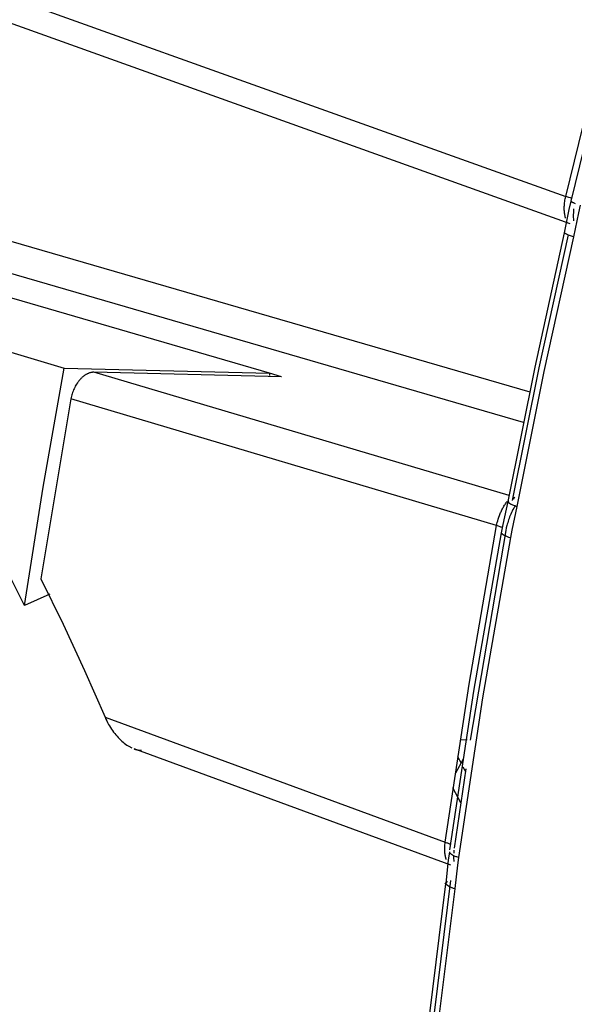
# Model space of a CAD drawing. Header units: millimetres. Extents: x -2637 to -1637, y 678 to 1678.
# Tile 48 of 256: x -2396 to -2386, y 1068 to 1087. Entities that reach past the tile are written whole.
import ezdxf

# ---------------------------------------------------------------- set-up
doc = ezdxf.new("R2010")
doc.units = ezdxf.units.MM
doc.layers.add('Make2D$B.SHOW mini', color=7, linetype='Continuous', true_color=0x000000)

msp = doc.modelspace()

# ---------------------------------------------------------------- linework, layer by layer
at = {"layer": 'Make2D$B.SHOW mini', "color": 18, "lineweight": -3, "true_color": 0x000000}
for points in [[(-2446.402, 1105.167), (-2385.811, 1083.472)], [(-2385.726, 1082.951), (-2446.208, 1104.646)], [(-2385.811, 1083.472), (-2385.075, 1086.47), (-2384.27, 1089.46)], [(-2385.708, 1083.381), (-2384.965, 1086.407), (-2384.155, 1089.414)], [(-2405.101, 1085.186), (-2386.487, 1079.786)], [(-2386.605, 1079.203), (-2403.681, 1084.169)], [(-2391.401, 1080.134), (-2402.763, 1083.444)], [(-2385.813, 1083.06), (-2385.815, 1083.066), (-2385.817, 1083.073), (-2385.819, 1083.08), (-2385.821, 1083.087), (-2385.823, 1083.094), (-2385.824, 1083.102), (-2385.828, 1083.118), (-2385.83, 1083.135), (-2385.833, 1083.153), (-2385.835, 1083.172), (-2385.836, 1083.192), (-2385.837, 1083.212), (-2385.838, 1083.234), (-2385.838, 1083.256), (-2385.837, 1083.279), (-2385.836, 1083.302), (-2385.834, 1083.326), (-2385.831, 1083.35), (-2385.828, 1083.374), (-2385.825, 1083.399), (-2385.821, 1083.423), (-2385.816, 1083.447), (-2385.811, 1083.472)], [(-2385.696, 1083.432), (-2385.721, 1083.441), (-2385.749, 1083.451), (-2385.811, 1083.472)], [(-2385.832, 1082.785), (-2385.743, 1083.225), (-2385.708, 1083.381)], [(-2385.708, 1083.378), (-2385.707, 1083.378), (-2385.707, 1083.378), (-2385.707, 1083.378), (-2385.707, 1083.377), (-2385.707, 1083.377), (-2385.707, 1083.377), (-2385.707, 1083.377), (-2385.706, 1083.376), (-2385.706, 1083.376), (-2385.706, 1083.376), (-2385.706, 1083.375), (-2385.705, 1083.375), (-2385.705, 1083.375), (-2385.705, 1083.374), (-2385.704, 1083.374), (-2385.704, 1083.374), (-2385.703, 1083.373), (-2385.702, 1083.372), (-2385.701, 1083.372), (-2385.7, 1083.371), (-2385.699, 1083.37), (-2385.698, 1083.369), (-2385.695, 1083.367), (-2385.692, 1083.366), (-2385.689, 1083.364), (-2385.685, 1083.362), (-2385.677, 1083.358), (-2385.667, 1083.353), (-2385.656, 1083.349), (-2385.632, 1083.339)], [(-2385.538, 1083.307), (-2385.57, 1083.162), (-2385.662, 1082.709)], [(-2385.661, 1083.238), (-2385.665, 1083.201), (-2385.667, 1083.164), (-2385.669, 1083.129), (-2385.669, 1083.095), (-2385.668, 1083.072), (-2385.667, 1083.05), (-2385.666, 1083.029), (-2385.664, 1083.009)], [(-2386.898, 1077.711), (-2386.39, 1080.248), (-2385.833, 1082.786)], [(-2386.812, 1077.735), (-2386.311, 1080.239), (-2385.761, 1082.744)], [(-2385.662, 1082.709), (-2386.221, 1080.164), (-2386.73, 1077.62)], [(-2385.662, 1082.709), (-2385.702, 1082.722), (-2385.739, 1082.735), (-2385.756, 1082.742), (-2385.771, 1082.748), (-2385.785, 1082.754), (-2385.797, 1082.759), (-2385.803, 1082.762), (-2385.808, 1082.764), (-2385.812, 1082.767), (-2385.816, 1082.769), (-2385.818, 1082.77), (-2385.82, 1082.771), (-2385.822, 1082.773), (-2385.823, 1082.774), (-2385.825, 1082.775), (-2385.826, 1082.776), (-2385.827, 1082.776), (-2385.827, 1082.777), (-2385.828, 1082.777), (-2385.828, 1082.778), (-2385.829, 1082.778), (-2385.829, 1082.779), (-2385.83, 1082.779), (-2385.83, 1082.78), (-2385.83, 1082.78), (-2385.83, 1082.78), (-2385.83, 1082.78), (-2385.831, 1082.78), (-2385.831, 1082.781), (-2385.831, 1082.781), (-2385.831, 1082.781), (-2385.831, 1082.781), (-2385.831, 1082.782), (-2385.831, 1082.782), (-2385.831, 1082.782), (-2385.832, 1082.782), (-2385.832, 1082.782), (-2385.832, 1082.783), (-2385.832, 1082.783), (-2385.832, 1082.783), (-2385.832, 1082.783), (-2385.832, 1082.783), (-2385.832, 1082.784), (-2385.832, 1082.784), (-2385.832, 1082.784), (-2385.832, 1082.784), (-2385.832, 1082.784), (-2385.832, 1082.784), (-2385.832, 1082.785), (-2385.832, 1082.785), (-2385.832, 1082.785), (-2385.832, 1082.785), (-2385.832, 1082.785), (-2385.832, 1082.786), (-2385.832, 1082.786), (-2385.832, 1082.786), (-2385.832, 1082.786), (-2385.832, 1082.786), (-2385.832, 1082.786), (-2385.832, 1082.787), (-2385.831, 1082.787), (-2385.831, 1082.787), (-2385.831, 1082.787), (-2385.831, 1082.787), (-2385.831, 1082.787), (-2385.831, 1082.787), (-2385.831, 1082.788), (-2385.831, 1082.788), (-2385.83, 1082.788), (-2385.83, 1082.788), (-2385.83, 1082.788), (-2385.83, 1082.788), (-2385.83, 1082.788), (-2385.829, 1082.789), (-2385.829, 1082.789), (-2385.829, 1082.789), (-2385.829, 1082.789), (-2385.829, 1082.789), (-2385.828, 1082.789), (-2385.828, 1082.789)], [(-2399.453, 1081.48), (-2395.273, 1080.227)], [(-2396.017, 1075.751), (-2396.543, 1076.783), (-2397.088, 1077.785), (-2397.652, 1078.758), (-2398.234, 1079.699), (-2398.835, 1080.607), (-2399.453, 1081.48)], [(-2396.017, 1075.751), (-2395.665, 1077.986), (-2395.273, 1080.227)], [(-2395.273, 1080.227), (-2391.401, 1080.134)], [(-2394.709, 1080.152), (-2394.713, 1080.152), (-2394.718, 1080.152), (-2394.722, 1080.152), (-2394.726, 1080.152), (-2394.731, 1080.151), (-2394.735, 1080.151), (-2394.739, 1080.151), (-2394.743, 1080.15), (-2394.752, 1080.149), (-2394.761, 1080.148), (-2394.769, 1080.146), (-2394.778, 1080.144), (-2394.786, 1080.141), (-2394.795, 1080.139), (-2394.803, 1080.136), (-2394.812, 1080.132), (-2394.821, 1080.129), (-2394.829, 1080.125), (-2394.838, 1080.121), (-2394.846, 1080.116), (-2394.855, 1080.112), (-2394.863, 1080.107), (-2394.872, 1080.101), (-2394.88, 1080.096), (-2394.889, 1080.09), (-2394.897, 1080.084), (-2394.906, 1080.077), (-2394.914, 1080.071), (-2394.922, 1080.064), (-2394.931, 1080.057), (-2394.939, 1080.049), (-2394.947, 1080.041), (-2394.955, 1080.033), (-2394.963, 1080.025), (-2394.971, 1080.017), (-2394.978, 1080.008), (-2394.986, 1079.999), (-2394.994, 1079.99), (-2395.001, 1079.98), (-2395.008, 1079.971), (-2395.015, 1079.961), (-2395.022, 1079.951), (-2395.036, 1079.93), (-2395.049, 1079.909), (-2395.061, 1079.887), (-2395.073, 1079.865), (-2395.084, 1079.842), (-2395.094, 1079.819), (-2395.104, 1079.796), (-2395.112, 1079.772), (-2395.12, 1079.748), (-2395.128, 1079.724), (-2395.134, 1079.699), (-2395.14, 1079.674), (-2395.145, 1079.648)], [(-2391.172, 1080.067), (-2394.709, 1080.152)], [(-2386.875, 1077.829), (-2394.709, 1080.152)], [(-2391.401, 1080.134), (-2391.399, 1080.091)], [(-2391.172, 1080.067), (-2391.401, 1080.134)], [(-2395.145, 1079.648), (-2395.71, 1076.257)], [(-2387.114, 1077.261), (-2395.145, 1079.648)], [(-2387.114, 1077.261), (-2387.108, 1077.289), (-2387.101, 1077.319), (-2387.093, 1077.35), (-2387.084, 1077.382), (-2387.073, 1077.415), (-2387.061, 1077.45), (-2387.047, 1077.485), (-2387.039, 1077.503), (-2387.031, 1077.521), (-2387.023, 1077.539), (-2387.014, 1077.557), (-2387.005, 1077.575), (-2386.996, 1077.592), (-2386.986, 1077.609), (-2386.976, 1077.626), (-2386.966, 1077.642), (-2386.955, 1077.658), (-2386.945, 1077.672), (-2386.935, 1077.686), (-2386.925, 1077.699), (-2386.914, 1077.711)], [(-2387.021, 1077.124), (-2386.99, 1077.279), (-2386.897, 1077.711)], [(-2386.886, 1077.723), (-2386.887, 1077.722), (-2386.888, 1077.722), (-2386.888, 1077.721), (-2386.889, 1077.721), (-2386.89, 1077.72), (-2386.891, 1077.72), (-2386.891, 1077.719), (-2386.892, 1077.719), (-2386.892, 1077.718), (-2386.892, 1077.718), (-2386.893, 1077.718), (-2386.893, 1077.718), (-2386.893, 1077.717), (-2386.893, 1077.717), (-2386.894, 1077.717), (-2386.894, 1077.717), (-2386.894, 1077.716), (-2386.894, 1077.716), (-2386.895, 1077.716), (-2386.895, 1077.716), (-2386.895, 1077.715), (-2386.895, 1077.715), (-2386.895, 1077.715), (-2386.896, 1077.714), (-2386.896, 1077.714), (-2386.896, 1077.714), (-2386.896, 1077.714), (-2386.896, 1077.713), (-2386.896, 1077.713), (-2386.896, 1077.713), (-2386.896, 1077.712), (-2386.897, 1077.712), (-2386.897, 1077.712), (-2386.897, 1077.712), (-2386.897, 1077.711), (-2386.897, 1077.711), (-2386.897, 1077.711), (-2386.897, 1077.71), (-2386.897, 1077.71), (-2386.897, 1077.71), (-2386.897, 1077.709), (-2386.897, 1077.709), (-2386.897, 1077.709), (-2386.897, 1077.708), (-2386.897, 1077.708), (-2386.897, 1077.708), (-2386.897, 1077.707), (-2386.897, 1077.707), (-2386.897, 1077.707), (-2386.897, 1077.706), (-2386.897, 1077.706), (-2386.897, 1077.706), (-2386.897, 1077.705), (-2386.896, 1077.705), (-2386.896, 1077.705), (-2386.896, 1077.704), (-2386.896, 1077.704), (-2386.896, 1077.704), (-2386.896, 1077.703), (-2386.896, 1077.703), (-2386.896, 1077.703), (-2386.895, 1077.702), (-2386.895, 1077.702), (-2386.895, 1077.702), (-2386.895, 1077.701), (-2386.894, 1077.7), (-2386.894, 1077.699), (-2386.893, 1077.699), (-2386.893, 1077.698), (-2386.892, 1077.697), (-2386.891, 1077.696), (-2386.891, 1077.696), (-2386.89, 1077.695), (-2386.889, 1077.694), (-2386.889, 1077.693), (-2386.888, 1077.693), (-2386.886, 1077.691), (-2386.884, 1077.689), (-2386.882, 1077.688), (-2386.88, 1077.686), (-2386.878, 1077.685), (-2386.876, 1077.683), (-2386.873, 1077.681), (-2386.87, 1077.679), (-2386.865, 1077.676), (-2386.859, 1077.672), (-2386.852, 1077.669), (-2386.845, 1077.665), (-2386.837, 1077.662), (-2386.829, 1077.658), (-2386.812, 1077.65), (-2386.793, 1077.643), (-2386.773, 1077.635), (-2386.73, 1077.62)], [(-2386.777, 1077.793), (-2386.801, 1077.754)], [(-2386.765, 1077.632), (-2386.779, 1077.61), (-2386.792, 1077.587), (-2386.806, 1077.561), (-2386.82, 1077.533), (-2386.833, 1077.505), (-2386.846, 1077.476), (-2386.858, 1077.449), (-2386.869, 1077.422), (-2386.879, 1077.394), (-2386.889, 1077.366), (-2386.897, 1077.34), (-2386.905, 1077.314), (-2386.913, 1077.288), (-2386.92, 1077.261), (-2386.931, 1077.214), (-2386.941, 1077.166)], [(-2386.73, 1077.62), (-2386.826, 1077.175), (-2386.855, 1077.032)], [(-2388.085, 1071.285), (-2387.635, 1074.267), (-2387.114, 1077.261)], [(-2387.994, 1071.143), (-2387.542, 1074.132), (-2387.021, 1077.124)], [(-2386.94, 1077.166), (-2387.614, 1073.209)], [(-2386.996, 1077.215), (-2387.008, 1077.221), (-2387.021, 1077.227), (-2387.035, 1077.232), (-2387.049, 1077.238), (-2387.081, 1077.25), (-2387.114, 1077.261)], [(-2386.855, 1077.032), (-2387.382, 1074.007), (-2387.836, 1070.994)], [(-2387.019, 1077.115), (-2387.019, 1077.114), (-2387.019, 1077.114), (-2387.019, 1077.113), (-2387.018, 1077.113), (-2387.018, 1077.112), (-2387.018, 1077.111), (-2387.017, 1077.111), (-2387.017, 1077.11), (-2387.016, 1077.11), (-2387.016, 1077.109), (-2387.015, 1077.108), (-2387.014, 1077.107), (-2387.013, 1077.106), (-2387.012, 1077.105), (-2387.011, 1077.104), (-2387.009, 1077.102), (-2387.008, 1077.101), (-2387.006, 1077.1), (-2387.005, 1077.099), (-2387.002, 1077.096), (-2386.998, 1077.094), (-2386.995, 1077.091), (-2386.991, 1077.089), (-2386.986, 1077.086), (-2386.982, 1077.084), (-2386.977, 1077.081), (-2386.967, 1077.076), (-2386.955, 1077.07), (-2386.943, 1077.065), (-2386.93, 1077.059), (-2386.916, 1077.054), (-2386.887, 1077.043), (-2386.855, 1077.032)], [(-2395.71, 1076.257), (-2395.293, 1075.399), (-2394.89, 1074.527), (-2394.501, 1073.641)], [(-2395.544, 1075.962), (-2396.017, 1075.751)], [(-2394.501, 1073.641), (-2388.085, 1071.285)], [(-2394.501, 1073.641), (-2394.485, 1073.606), (-2394.469, 1073.572), (-2394.452, 1073.54), (-2394.435, 1073.508), (-2394.416, 1073.477), (-2394.397, 1073.446), (-2394.378, 1073.417), (-2394.358, 1073.389), (-2394.338, 1073.361), (-2394.317, 1073.334), (-2394.296, 1073.308), (-2394.274, 1073.283), (-2394.252, 1073.259), (-2394.23, 1073.236), (-2394.207, 1073.214), (-2394.184, 1073.193), (-2394.161, 1073.173), (-2394.137, 1073.153), (-2394.113, 1073.135), (-2394.089, 1073.118), (-2394.077, 1073.11), (-2394.065, 1073.103), (-2394.053, 1073.095), (-2394.041, 1073.088), (-2394.029, 1073.081), (-2394.018, 1073.075), (-2394.006, 1073.069), (-2393.994, 1073.063)], [(-2387.976, 1070.849), (-2393.951, 1073.045)], [(-2393.951, 1073.044), (-2393.942, 1073.041), (-2393.934, 1073.038), (-2393.925, 1073.035), (-2393.916, 1073.033), (-2393.907, 1073.031), (-2393.899, 1073.028), (-2393.89, 1073.027), (-2393.882, 1073.025), (-2393.873, 1073.023), (-2393.864, 1073.022), (-2393.856, 1073.021), (-2393.847, 1073.02), (-2393.839, 1073.02), (-2393.831, 1073.019), (-2393.822, 1073.019), (-2393.814, 1073.019)], [(-2387.67, 1073.214), (-2387.787, 1073.212)], [(-2387.744, 1072.85), (-2387.889, 1072.585)], [(-2387.85, 1072.899), (-2387.785, 1072.775)], [(-2387.696, 1072.671), (-2387.913, 1071.174)], [(-2387.749, 1072.707), (-2387.704, 1072.62)], [(-2387.792, 1072.027), (-2387.938, 1072.313)], [(-2388.064, 1070.957), (-2388.066, 1070.964), (-2388.068, 1070.971), (-2388.071, 1070.979), (-2388.073, 1070.986), (-2388.075, 1070.995), (-2388.077, 1071.003), (-2388.079, 1071.012), (-2388.081, 1071.021), (-2388.084, 1071.039), (-2388.087, 1071.058), (-2388.089, 1071.079), (-2388.091, 1071.1), (-2388.092, 1071.121), (-2388.093, 1071.144), (-2388.093, 1071.166), (-2388.092, 1071.19), (-2388.091, 1071.213), (-2388.09, 1071.237), (-2388.087, 1071.261), (-2388.085, 1071.285)], [(-2388.085, 1071.285), (-2388.055, 1071.274), (-2388.041, 1071.269), (-2388.028, 1071.264), (-2388.015, 1071.258), (-2388.003, 1071.253), (-2387.991, 1071.247), (-2387.98, 1071.241)], [(-2388.066, 1070.512), (-2388.019, 1070.947), (-2387.999, 1071.103)], [(-2387.836, 1070.994), (-2387.866, 1071.005), (-2387.88, 1071.011), (-2387.894, 1071.016), (-2387.907, 1071.022), (-2387.919, 1071.028), (-2387.931, 1071.034), (-2387.942, 1071.039), (-2387.947, 1071.042), (-2387.952, 1071.045), (-2387.957, 1071.048), (-2387.961, 1071.051), (-2387.965, 1071.054), (-2387.969, 1071.057), (-2387.973, 1071.06), (-2387.977, 1071.063), (-2387.98, 1071.066), (-2387.981, 1071.067), (-2387.983, 1071.069), (-2387.984, 1071.07), (-2387.986, 1071.071), (-2387.987, 1071.073), (-2387.988, 1071.074), (-2387.989, 1071.076), (-2387.99, 1071.077), (-2387.992, 1071.078), (-2387.992, 1071.08), (-2387.993, 1071.081), (-2387.994, 1071.083), (-2387.995, 1071.084), (-2387.996, 1071.085)], [(-2387.926, 1071.028), (-2387.926, 1070.999), (-2387.925, 1070.972), (-2387.924, 1070.945), (-2387.921, 1070.921)], [(-2387.919, 1071.132), (-2387.922, 1071.103), (-2387.924, 1071.074)], [(-2387.836, 1070.994), (-2387.854, 1070.851), (-2387.902, 1070.408)], [(-2388.639, 1065.518), (-2388.379, 1068.003), (-2388.069, 1070.501)], [(-2388.548, 1065.587), (-2388.288, 1068.067), (-2387.977, 1070.562)], [(-2388.066, 1070.529), (-2388.088, 1070.491)], [(-2387.903, 1070.402), (-2387.928, 1070.411), (-2387.951, 1070.42), (-2387.962, 1070.424), (-2387.972, 1070.429), (-2387.982, 1070.434), (-2387.992, 1070.439), (-2388.001, 1070.443), (-2388.01, 1070.448), (-2388.018, 1070.453), (-2388.022, 1070.456), (-2388.026, 1070.458), (-2388.029, 1070.461), (-2388.033, 1070.463), (-2388.036, 1070.465), (-2388.039, 1070.468), (-2388.042, 1070.47), (-2388.045, 1070.473), (-2388.048, 1070.475), (-2388.05, 1070.477), (-2388.052, 1070.48), (-2388.054, 1070.481), (-2388.055, 1070.482), (-2388.056, 1070.483), (-2388.057, 1070.485), (-2388.057, 1070.486), (-2388.058, 1070.487), (-2388.059, 1070.488), (-2388.06, 1070.489), (-2388.061, 1070.49), (-2388.061, 1070.492), (-2388.062, 1070.493), (-2388.063, 1070.494), (-2388.063, 1070.495), (-2388.064, 1070.496), (-2388.064, 1070.497), (-2388.065, 1070.499), (-2388.065, 1070.5), (-2388.065, 1070.5), (-2388.065, 1070.501), (-2388.065, 1070.501), (-2388.066, 1070.502), (-2388.066, 1070.502), (-2388.066, 1070.503), (-2388.066, 1070.504), (-2388.066, 1070.504), (-2388.066, 1070.505), (-2388.066, 1070.505), (-2388.066, 1070.506), (-2388.066, 1070.506), (-2388.066, 1070.507), (-2388.066, 1070.507), (-2388.066, 1070.508), (-2388.066, 1070.508), (-2388.066, 1070.509), (-2388.066, 1070.51), (-2388.066, 1070.51), (-2388.066, 1070.511), (-2388.066, 1070.511), (-2388.066, 1070.512), (-2388.066, 1070.512), (-2388.066, 1070.513), (-2388.066, 1070.513), (-2388.066, 1070.514), (-2388.066, 1070.514), (-2388.066, 1070.515), (-2388.066, 1070.515), (-2388.065, 1070.516), (-2388.065, 1070.516), (-2388.065, 1070.517), (-2388.065, 1070.517), (-2388.065, 1070.518), (-2388.064, 1070.518), (-2388.064, 1070.519), (-2388.064, 1070.519), (-2388.064, 1070.52), (-2388.064, 1070.52), (-2388.063, 1070.521), (-2388.063, 1070.521), (-2388.063, 1070.522), (-2388.062, 1070.522), (-2388.062, 1070.523), (-2388.062, 1070.524), (-2388.061, 1070.525), (-2388.06, 1070.526), (-2388.059, 1070.527), (-2388.059, 1070.528), (-2388.058, 1070.529), (-2388.057, 1070.529), (-2388.056, 1070.53), (-2388.055, 1070.531), (-2388.054, 1070.532), (-2388.053, 1070.533), (-2388.052, 1070.534), (-2388.051, 1070.535), (-2388.05, 1070.536), (-2388.048, 1070.536), (-2388.047, 1070.537), (-2388.046, 1070.538), (-2388.045, 1070.539), (-2388.043, 1070.54), (-2388.04, 1070.541), (-2388.038, 1070.543)], [(-2387.903, 1070.402), (-2388.216, 1067.891), (-2388.478, 1065.396)]]:
    msp.add_lwpolyline(points, dxfattribs=at)

doc.saveas('drawing.dxf')
